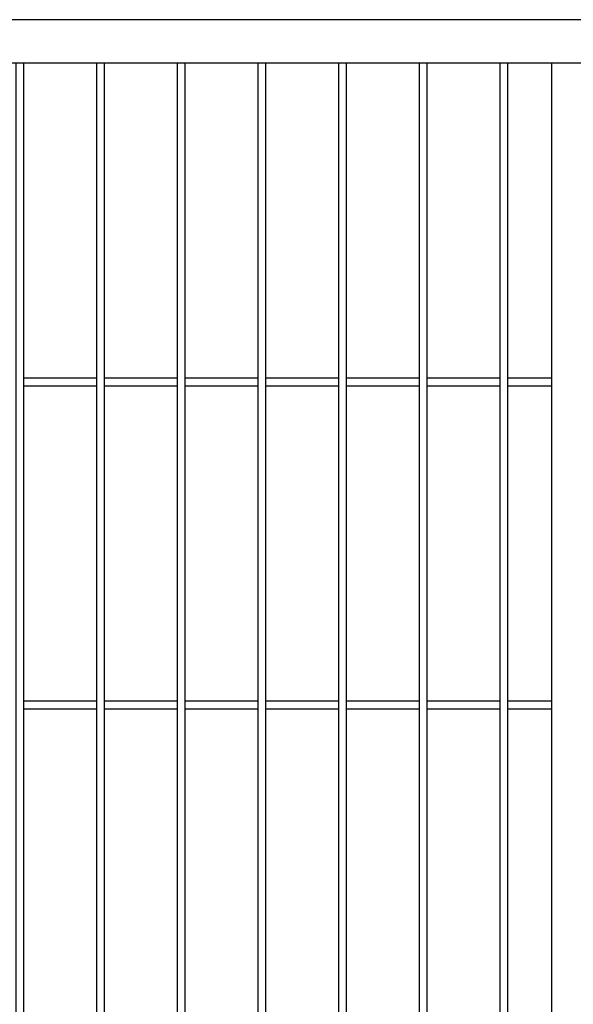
# Model space of a CAD drawing. Header units: inches. Extents: x 1156 to 71303, y -52654 to 51.
# Tile 150 of 217: x 64793 to 64862, y -41569 to -41447. Entities that reach past the tile are written whole.
import ezdxf

# ---------------------------------------------------------------- set-up
doc = ezdxf.new("R2010")
doc.units = ezdxf.units.IN
doc.header["$MEASUREMENT"] = 0
doc.layers.add('AW OGRODZENIA', color=253, linetype='Continuous')

msp = doc.modelspace()

# ---------------------------------------------------------------- linework, layer by layer
at = {"layer": 'AW OGRODZENIA'}
for p, q in [((64858.965, -41452.874), (64858.965, -41682.074)), ((64793.565, -41491.796), (64802.573, -41491.796)), ((64793.565, -41491.796), (64802.573, -41491.796)), ((64793.565, -41491.796), (64802.573, -41491.796)), ((64793.565, -41491.796), (64802.573, -41491.796)), ((64793.565, -41491.796), (64802.573, -41491.796)), ((64793.565, -41491.796), (64802.573, -41491.796)), ((64793.565, -41491.796), (64802.573, -41491.796)), ((64793.565, -41491.796), (64802.573, -41491.796)), ((64793.565, -41491.796), (64802.573, -41491.796)), ((64793.565, -41491.796), (64802.573, -41491.796)), ((64793.565, -41491.796), (64802.573, -41491.796)), ((64793.565, -41491.796), (64802.573, -41491.796)), ((64793.565, -41491.796), (64802.573, -41491.796)), ((64793.565, -41491.796), (64802.573, -41491.796)), ((64793.565, -41491.796), (64802.573, -41491.796)), ((64793.565, -41491.796), (64802.573, -41491.796)), ((64793.565, -41491.796), (64802.573, -41491.796)), ((64793.565, -41491.796), (64802.573, -41491.796)), ((64793.565, -41491.796), (64802.573, -41491.796)), ((64793.565, -41491.796), (64802.573, -41491.796)), ((64793.565, -41491.796), (64802.573, -41491.796)), ((64793.565, -41491.796), (64802.573, -41491.796)), ((64793.565, -41491.796), (64802.573, -41491.796)), ((64793.565, -41491.796), (64802.573, -41491.796)), ((64793.565, -41491.796), (64802.573, -41491.796)), ((64803.565, -41491.796), (64812.573, -41491.796)), ((64803.565, -41491.796), (64812.573, -41491.796)), ((64803.565, -41491.796), (64812.573, -41491.796)), ((64803.565, -41491.796), (64812.573, -41491.796)), ((64803.565, -41491.796), (64812.573, -41491.796)), ((64803.565, -41491.796), (64812.573, -41491.796)), ((64803.565, -41491.796), (64812.573, -41491.796)), ((64803.565, -41491.796), (64812.573, -41491.796)), ((64803.565, -41491.796), (64812.573, -41491.796)), ((64803.565, -41491.796), (64812.573, -41491.796)), ((64803.565, -41491.796), (64812.573, -41491.796)), ((64803.565, -41491.796), (64812.573, -41491.796)), ((64803.565, -41491.796), (64812.573, -41491.796)), ((64803.565, -41491.796), (64812.573, -41491.796)), ((64803.565, -41491.796), (64812.573, -41491.796)), ((64803.565, -41491.796), (64812.573, -41491.796)), ((64803.565, -41491.796), (64812.573, -41491.796)), ((64803.565, -41491.796), (64812.573, -41491.796)), ((64803.565, -41491.796), (64812.573, -41491.796)), ((64803.565, -41491.796), (64812.573, -41491.796)), ((64803.565, -41491.796), (64812.573, -41491.796)), ((64803.565, -41491.796), (64812.573, -41491.796)), ((64803.565, -41491.796), (64812.573, -41491.796)), ((64803.565, -41491.796), (64812.573, -41491.796)), ((64803.565, -41491.796), (64812.573, -41491.796)), ((64813.565, -41491.796), (64822.573, -41491.796)), ((64813.565, -41491.796), (64822.573, -41491.796)), ((64813.565, -41491.796), (64822.573, -41491.796)), ((64813.565, -41491.796), (64822.573, -41491.796)), ((64813.565, -41491.796), (64822.573, -41491.796)), ((64813.565, -41491.796), (64822.573, -41491.796)), ((64813.565, -41491.796), (64822.573, -41491.796)), ((64813.565, -41491.796), (64822.573, -41491.796)), ((64813.565, -41491.796), (64822.573, -41491.796)), ((64813.565, -41491.796), (64822.573, -41491.796)), ((64813.565, -41491.796), (64822.573, -41491.796)), ((64813.565, -41491.796), (64822.573, -41491.796)), ((64813.565, -41491.796), (64822.573, -41491.796)), ((64813.565, -41491.796), (64822.573, -41491.796)), ((64813.565, -41491.796), (64822.573, -41491.796)), ((64813.565, -41491.796), (64822.573, -41491.796)), ((64813.565, -41491.796), (64822.573, -41491.796)), ((64813.565, -41491.796), (64822.573, -41491.796)), ((64813.565, -41491.796), (64822.573, -41491.796)), ((64813.565, -41491.796), (64822.573, -41491.796)), ((64813.565, -41491.796), (64822.573, -41491.796)), ((64813.565, -41491.796), (64822.573, -41491.796)), ((64813.565, -41491.796), (64822.573, -41491.796)), ((64813.565, -41491.796), (64822.573, -41491.796)), ((64813.565, -41491.796), (64822.573, -41491.796)), ((64823.565, -41491.796), (64832.573, -41491.796)), ((64823.565, -41491.796), (64832.573, -41491.796)), ((64823.565, -41491.796), (64832.573, -41491.796)), ((64823.565, -41491.796), (64832.573, -41491.796)), ((64823.565, -41491.796), (64832.573, -41491.796)), ((64823.565, -41491.796), (64832.573, -41491.796)), ((64823.565, -41491.796), (64832.573, -41491.796)), ((64823.565, -41491.796), (64832.573, -41491.796)), ((64823.565, -41491.796), (64832.573, -41491.796)), ((64823.565, -41491.796), (64832.573, -41491.796)), ((64823.565, -41491.796), (64832.573, -41491.796)), ((64823.565, -41491.796), (64832.573, -41491.796)), ((64823.565, -41491.796), (64832.573, -41491.796)), ((64823.565, -41491.796), (64832.573, -41491.796)), ((64823.565, -41491.796), (64832.573, -41491.796)), ((64823.565, -41491.796), (64832.573, -41491.796)), ((64823.565, -41491.796), (64832.573, -41491.796)), ((64823.565, -41491.796), (64832.573, -41491.796)), ((64823.565, -41491.796), (64832.573, -41491.796)), ((64823.565, -41491.796), (64832.573, -41491.796)), ((64823.565, -41491.796), (64832.573, -41491.796)), ((64823.565, -41491.796), (64832.573, -41491.796)), ((64823.565, -41491.796), (64832.573, -41491.796)), ((64823.565, -41491.796), (64832.573, -41491.796)), ((64823.565, -41491.796), (64832.573, -41491.796)), ((64833.565, -41491.796), (64842.573, -41491.796)), ((64833.565, -41491.796), (64842.573, -41491.796)), ((64833.565, -41491.796), (64842.573, -41491.796)), ((64833.565, -41491.796), (64842.573, -41491.796)), ((64833.565, -41491.796), (64842.573, -41491.796)), ((64833.565, -41491.796), (64842.573, -41491.796)), ((64833.565, -41491.796), (64842.573, -41491.796)), ((64833.565, -41491.796), (64842.573, -41491.796)), ((64833.565, -41491.796), (64842.573, -41491.796)), ((64833.565, -41491.796), (64842.573, -41491.796)), ((64833.565, -41491.796), (64842.573, -41491.796)), ((64833.565, -41491.796), (64842.573, -41491.796)), ((64833.565, -41491.796), (64842.573, -41491.796)), ((64833.565, -41491.796), (64842.573, -41491.796)), ((64833.565, -41491.796), (64842.573, -41491.796)), ((64833.565, -41491.796), (64842.573, -41491.796)), ((64833.565, -41491.796), (64842.573, -41491.796)), ((64833.565, -41491.796), (64842.573, -41491.796)), ((64833.565, -41491.796), (64842.573, -41491.796)), ((64833.565, -41491.796), (64842.573, -41491.796)), ((64833.565, -41491.796), (64842.573, -41491.796)), ((64833.565, -41491.796), (64842.573, -41491.796)), ((64833.565, -41491.796), (64842.573, -41491.796)), ((64833.565, -41491.796), (64842.573, -41491.796)), ((64833.565, -41491.796), (64842.573, -41491.796)), ((64843.565, -41491.796), (64852.573, -41491.796)), ((64843.565, -41491.796), (64852.573, -41491.796)), ((64843.565, -41491.796), (64852.573, -41491.796)), ((64843.565, -41491.796), (64852.573, -41491.796)), ((64843.565, -41491.796), (64852.573, -41491.796)), ((64843.565, -41491.796), (64852.573, -41491.796)), ((64843.565, -41491.796), (64852.573, -41491.796)), ((64843.565, -41491.796), (64852.573, -41491.796)), ((64843.565, -41491.796), (64852.573, -41491.796)), ((64843.565, -41491.796), (64852.573, -41491.796)), ((64843.565, -41491.796), (64852.573, -41491.796)), ((64843.565, -41491.796), (64852.573, -41491.796)), ((64843.565, -41491.796), (64852.573, -41491.796)), ((64843.565, -41491.796), (64852.573, -41491.796)), ((64843.565, -41491.796), (64852.573, -41491.796)), ((64843.565, -41491.796), (64852.573, -41491.796)), ((64843.565, -41491.796), (64852.573, -41491.796)), ((64843.565, -41491.796), (64852.573, -41491.796)), ((64843.565, -41491.796), (64852.573, -41491.796)), ((64843.565, -41491.796), (64852.573, -41491.796)), ((64843.565, -41491.796), (64852.573, -41491.796)), ((64843.565, -41491.796), (64852.573, -41491.796)), ((64843.565, -41491.796), (64852.573, -41491.796)), ((64843.565, -41491.796), (64852.573, -41491.796)), ((64843.565, -41491.796), (64852.573, -41491.796)), ((64853.565, -41491.796), (64858.965, -41491.796)), ((64853.565, -41491.796), (64858.965, -41491.796)), ((64853.565, -41491.796), (64858.965, -41491.796)), ((64853.565, -41491.796), (64858.965, -41491.796)), ((64853.565, -41491.796), (64858.965, -41491.796)), ((64853.565, -41491.796), (64858.965, -41491.796)), ((64853.565, -41491.796), (64858.965, -41491.796)), ((64853.565, -41491.796), (64858.965, -41491.796)), ((64853.565, -41491.796), (64858.965, -41491.796)), ((64853.565, -41491.796), (64858.965, -41491.796)), ((64853.565, -41491.796), (64858.965, -41491.796)), ((64853.565, -41491.796), (64858.965, -41491.796)), ((64853.565, -41491.796), (64858.965, -41491.796)), ((64853.565, -41491.796), (64858.965, -41491.796)), ((64853.565, -41491.796), (64858.965, -41491.796)), ((64853.565, -41491.796), (64858.965, -41491.796)), ((64853.565, -41491.796), (64858.965, -41491.796)), ((64853.565, -41491.796), (64858.965, -41491.796)), ((64853.565, -41491.796), (64858.965, -41491.796)), ((64853.565, -41491.796), (64858.965, -41491.796)), ((64853.565, -41491.796), (64858.965, -41491.796)), ((64853.565, -41491.796), (64858.965, -41491.796)), ((64853.565, -41491.796), (64858.965, -41491.796)), ((64853.565, -41491.796), (64858.965, -41491.796)), ((64853.565, -41491.796), (64858.965, -41491.796)), ((64793.565, -41492.796), (64802.573, -41492.796)), ((64793.565, -41492.796), (64802.573, -41492.796)), ((64793.565, -41492.796), (64802.573, -41492.796)), ((64793.565, -41492.796), (64802.573, -41492.796)), ((64793.565, -41492.796), (64802.573, -41492.796)), ((64793.565, -41492.796), (64802.573, -41492.796)), ((64793.565, -41492.796), (64802.573, -41492.796)), ((64793.565, -41492.796), (64802.573, -41492.796)), ((64793.565, -41492.796), (64802.573, -41492.796)), ((64793.565, -41492.796), (64802.573, -41492.796)), ((64793.565, -41492.796), (64802.573, -41492.796)), ((64793.565, -41492.796), (64802.573, -41492.796)), ((64793.565, -41492.796), (64802.573, -41492.796)), ((64793.565, -41492.796), (64802.573, -41492.796)), ((64793.565, -41492.796), (64802.573, -41492.796)), ((64793.565, -41492.796), (64802.573, -41492.796)), ((64793.565, -41492.796), (64802.573, -41492.796)), ((64793.565, -41492.796), (64802.573, -41492.796)), ((64793.565, -41492.796), (64802.573, -41492.796)), ((64793.565, -41492.796), (64802.573, -41492.796)), ((64793.565, -41492.796), (64802.573, -41492.796)), ((64793.565, -41492.796), (64802.573, -41492.796)), ((64793.565, -41492.796), (64802.573, -41492.796)), ((64793.565, -41492.796), (64802.573, -41492.796)), ((64793.565, -41492.796), (64802.573, -41492.796)), ((64803.565, -41492.796), (64812.573, -41492.796)), ((64803.565, -41492.796), (64812.573, -41492.796)), ((64803.565, -41492.796), (64812.573, -41492.796)), ((64803.565, -41492.796), (64812.573, -41492.796)), ((64803.565, -41492.796), (64812.573, -41492.796)), ((64803.565, -41492.796), (64812.573, -41492.796)), ((64803.565, -41492.796), (64812.573, -41492.796)), ((64803.565, -41492.796), (64812.573, -41492.796)), ((64803.565, -41492.796), (64812.573, -41492.796)), ((64803.565, -41492.796), (64812.573, -41492.796)), ((64803.565, -41492.796), (64812.573, -41492.796)), ((64803.565, -41492.796), (64812.573, -41492.796)), ((64803.565, -41492.796), (64812.573, -41492.796)), ((64803.565, -41492.796), (64812.573, -41492.796)), ((64803.565, -41492.796), (64812.573, -41492.796)), ((64803.565, -41492.796), (64812.573, -41492.796)), ((64803.565, -41492.796), (64812.573, -41492.796)), ((64803.565, -41492.796), (64812.573, -41492.796)), ((64803.565, -41492.796), (64812.573, -41492.796)), ((64803.565, -41492.796), (64812.573, -41492.796)), ((64803.565, -41492.796), (64812.573, -41492.796)), ((64803.565, -41492.796), (64812.573, -41492.796)), ((64803.565, -41492.796), (64812.573, -41492.796)), ((64803.565, -41492.796), (64812.573, -41492.796)), ((64803.565, -41492.796), (64812.573, -41492.796)), ((64813.565, -41492.796), (64822.573, -41492.796)), ((64813.565, -41492.796), (64822.573, -41492.796)), ((64813.565, -41492.796), (64822.573, -41492.796)), ((64813.565, -41492.796), (64822.573, -41492.796)), ((64813.565, -41492.796), (64822.573, -41492.796)), ((64813.565, -41492.796), (64822.573, -41492.796)), ((64813.565, -41492.796), (64822.573, -41492.796)), ((64813.565, -41492.796), (64822.573, -41492.796)), ((64813.565, -41492.796), (64822.573, -41492.796)), ((64813.565, -41492.796), (64822.573, -41492.796)), ((64813.565, -41492.796), (64822.573, -41492.796)), ((64813.565, -41492.796), (64822.573, -41492.796)), ((64813.565, -41492.796), (64822.573, -41492.796)), ((64813.565, -41492.796), (64822.573, -41492.796)), ((64813.565, -41492.796), (64822.573, -41492.796)), ((64813.565, -41492.796), (64822.573, -41492.796)), ((64813.565, -41492.796), (64822.573, -41492.796)), ((64813.565, -41492.796), (64822.573, -41492.796)), ((64813.565, -41492.796), (64822.573, -41492.796)), ((64813.565, -41492.796), (64822.573, -41492.796)), ((64813.565, -41492.796), (64822.573, -41492.796)), ((64813.565, -41492.796), (64822.573, -41492.796)), ((64813.565, -41492.796), (64822.573, -41492.796)), ((64813.565, -41492.796), (64822.573, -41492.796)), ((64813.565, -41492.796), (64822.573, -41492.796)), ((64823.565, -41492.796), (64832.573, -41492.796)), ((64823.565, -41492.796), (64832.573, -41492.796)), ((64823.565, -41492.796), (64832.573, -41492.796)), ((64823.565, -41492.796), (64832.573, -41492.796)), ((64823.565, -41492.796), (64832.573, -41492.796)), ((64823.565, -41492.796), (64832.573, -41492.796)), ((64823.565, -41492.796), (64832.573, -41492.796)), ((64823.565, -41492.796), (64832.573, -41492.796)), ((64823.565, -41492.796), (64832.573, -41492.796)), ((64823.565, -41492.796), (64832.573, -41492.796)), ((64823.565, -41492.796), (64832.573, -41492.796)), ((64823.565, -41492.796), (64832.573, -41492.796)), ((64823.565, -41492.796), (64832.573, -41492.796)), ((64823.565, -41492.796), (64832.573, -41492.796)), ((64823.565, -41492.796), (64832.573, -41492.796)), ((64823.565, -41492.796), (64832.573, -41492.796)), ((64823.565, -41492.796), (64832.573, -41492.796)), ((64823.565, -41492.796), (64832.573, -41492.796)), ((64823.565, -41492.796), (64832.573, -41492.796)), ((64823.565, -41492.796), (64832.573, -41492.796)), ((64823.565, -41492.796), (64832.573, -41492.796)), ((64823.565, -41492.796), (64832.573, -41492.796)), ((64823.565, -41492.796), (64832.573, -41492.796)), ((64823.565, -41492.796), (64832.573, -41492.796)), ((64823.565, -41492.796), (64832.573, -41492.796)), ((64833.565, -41492.796), (64842.573, -41492.796)), ((64833.565, -41492.796), (64842.573, -41492.796)), ((64833.565, -41492.796), (64842.573, -41492.796)), ((64833.565, -41492.796), (64842.573, -41492.796)), ((64833.565, -41492.796), (64842.573, -41492.796)), ((64833.565, -41492.796), (64842.573, -41492.796)), ((64833.565, -41492.796), (64842.573, -41492.796)), ((64833.565, -41492.796), (64842.573, -41492.796)), ((64833.565, -41492.796), (64842.573, -41492.796)), ((64833.565, -41492.796), (64842.573, -41492.796)), ((64833.565, -41492.796), (64842.573, -41492.796)), ((64833.565, -41492.796), (64842.573, -41492.796)), ((64833.565, -41492.796), (64842.573, -41492.796)), ((64833.565, -41492.796), (64842.573, -41492.796)), ((64833.565, -41492.796), (64842.573, -41492.796)), ((64833.565, -41492.796), (64842.573, -41492.796)), ((64833.565, -41492.796), (64842.573, -41492.796)), ((64833.565, -41492.796), (64842.573, -41492.796)), ((64833.565, -41492.796), (64842.573, -41492.796)), ((64833.565, -41492.796), (64842.573, -41492.796)), ((64833.565, -41492.796), (64842.573, -41492.796)), ((64833.565, -41492.796), (64842.573, -41492.796)), ((64833.565, -41492.796), (64842.573, -41492.796)), ((64833.565, -41492.796), (64842.573, -41492.796)), ((64833.565, -41492.796), (64842.573, -41492.796)), ((64843.565, -41492.796), (64852.573, -41492.796)), ((64843.565, -41492.796), (64852.573, -41492.796)), ((64843.565, -41492.796), (64852.573, -41492.796)), ((64843.565, -41492.796), (64852.573, -41492.796)), ((64843.565, -41492.796), (64852.573, -41492.796)), ((64843.565, -41492.796), (64852.573, -41492.796)), ((64843.565, -41492.796), (64852.573, -41492.796)), ((64843.565, -41492.796), (64852.573, -41492.796)), ((64843.565, -41492.796), (64852.573, -41492.796)), ((64843.565, -41492.796), (64852.573, -41492.796)), ((64843.565, -41492.796), (64852.573, -41492.796)), ((64843.565, -41492.796), (64852.573, -41492.796)), ((64843.565, -41492.796), (64852.573, -41492.796)), ((64843.565, -41492.796), (64852.573, -41492.796)), ((64843.565, -41492.796), (64852.573, -41492.796)), ((64843.565, -41492.796), (64852.573, -41492.796)), ((64843.565, -41492.796), (64852.573, -41492.796)), ((64843.565, -41492.796), (64852.573, -41492.796)), ((64843.565, -41492.796), (64852.573, -41492.796)), ((64843.565, -41492.796), (64852.573, -41492.796)), ((64843.565, -41492.796), (64852.573, -41492.796)), ((64843.565, -41492.796), (64852.573, -41492.796)), ((64843.565, -41492.796), (64852.573, -41492.796)), ((64843.565, -41492.796), (64852.573, -41492.796)), ((64843.565, -41492.796), (64852.573, -41492.796)), ((64853.565, -41492.796), (64858.965, -41492.796)), ((64853.565, -41492.796), (64858.965, -41492.796)), ((64853.565, -41492.796), (64858.965, -41492.796)), ((64853.565, -41492.796), (64858.965, -41492.796)), ((64853.565, -41492.796), (64858.965, -41492.796)), ((64853.565, -41492.796), (64858.965, -41492.796)), ((64853.565, -41492.796), (64858.965, -41492.796)), ((64853.565, -41492.796), (64858.965, -41492.796)), ((64853.565, -41492.796), (64858.965, -41492.796)), ((64853.565, -41492.796), (64858.965, -41492.796)), ((64853.565, -41492.796), (64858.965, -41492.796)), ((64853.565, -41492.796), (64858.965, -41492.796)), ((64853.565, -41492.796), (64858.965, -41492.796)), ((64853.565, -41492.796), (64858.965, -41492.796)), ((64853.565, -41492.796), (64858.965, -41492.796)), ((64853.565, -41492.796), (64858.965, -41492.796)), ((64853.565, -41492.796), (64858.965, -41492.796)), ((64853.565, -41492.796), (64858.965, -41492.796)), ((64853.565, -41492.796), (64858.965, -41492.796)), ((64853.565, -41492.796), (64858.965, -41492.796)), ((64853.565, -41492.796), (64858.965, -41492.796)), ((64853.565, -41492.796), (64858.965, -41492.796)), ((64853.565, -41492.796), (64858.965, -41492.796)), ((64853.565, -41492.796), (64858.965, -41492.796)), ((64853.565, -41492.796), (64858.965, -41492.796)), ((64793.565, -41531.796), (64802.573, -41531.796)), ((64793.565, -41531.796), (64802.573, -41531.796)), ((64793.565, -41531.796), (64802.573, -41531.796)), ((64793.565, -41531.796), (64802.573, -41531.796)), ((64793.565, -41531.796), (64802.573, -41531.796)), ((64793.565, -41531.796), (64802.573, -41531.796)), ((64793.565, -41531.796), (64802.573, -41531.796)), ((64793.565, -41531.796), (64802.573, -41531.796)), ((64793.565, -41531.796), (64802.573, -41531.796)), ((64793.565, -41531.796), (64802.573, -41531.796)), ((64793.565, -41531.796), (64802.573, -41531.796)), ((64793.565, -41531.796), (64802.573, -41531.796)), ((64793.565, -41531.796), (64802.573, -41531.796)), ((64793.565, -41531.796), (64802.573, -41531.796)), ((64793.565, -41531.796), (64802.573, -41531.796)), ((64793.565, -41531.796), (64802.573, -41531.796)), ((64793.565, -41531.796), (64802.573, -41531.796)), ((64793.565, -41531.796), (64802.573, -41531.796)), ((64793.565, -41531.796), (64802.573, -41531.796)), ((64793.565, -41531.796), (64802.573, -41531.796)), ((64793.565, -41531.796), (64802.573, -41531.796)), ((64793.565, -41531.796), (64802.573, -41531.796)), ((64793.565, -41531.796), (64802.573, -41531.796)), ((64793.565, -41531.796), (64802.573, -41531.796)), ((64793.565, -41531.796), (64802.573, -41531.796)), ((64793.565, -41532.796), (64802.573, -41532.796)), ((64793.565, -41532.796), (64802.573, -41532.796)), ((64793.565, -41532.796), (64802.573, -41532.796)), ((64793.565, -41532.796), (64802.573, -41532.796)), ((64793.565, -41532.796), (64802.573, -41532.796)), ((64793.565, -41532.796), (64802.573, -41532.796)), ((64793.565, -41532.796), (64802.573, -41532.796)), ((64793.565, -41532.796), (64802.573, -41532.796)), ((64793.565, -41532.796), (64802.573, -41532.796)), ((64793.565, -41532.796), (64802.573, -41532.796)), ((64793.565, -41532.796), (64802.573, -41532.796)), ((64793.565, -41532.796), (64802.573, -41532.796)), ((64793.565, -41532.796), (64802.573, -41532.796)), ((64793.565, -41532.796), (64802.573, -41532.796)), ((64793.565, -41532.796), (64802.573, -41532.796)), ((64793.565, -41532.796), (64802.573, -41532.796)), ((64793.565, -41532.796), (64802.573, -41532.796)), ((64793.565, -41532.796), (64802.573, -41532.796)), ((64793.565, -41532.796), (64802.573, -41532.796)), ((64793.565, -41532.796), (64802.573, -41532.796)), ((64793.565, -41532.796), (64802.573, -41532.796)), ((64793.565, -41532.796), (64802.573, -41532.796)), ((64793.565, -41532.796), (64802.573, -41532.796)), ((64793.565, -41532.796), (64802.573, -41532.796)), ((64793.565, -41532.796), (64802.573, -41532.796)), ((64803.565, -41531.796), (64812.573, -41531.796)), ((64803.565, -41531.796), (64812.573, -41531.796)), ((64803.565, -41531.796), (64812.573, -41531.796)), ((64803.565, -41531.796), (64812.573, -41531.796)), ((64803.565, -41531.796), (64812.573, -41531.796)), ((64803.565, -41531.796), (64812.573, -41531.796)), ((64803.565, -41531.796), (64812.573, -41531.796)), ((64803.565, -41531.796), (64812.573, -41531.796)), ((64803.565, -41531.796), (64812.573, -41531.796)), ((64803.565, -41531.796), (64812.573, -41531.796)), ((64803.565, -41531.796), (64812.573, -41531.796)), ((64803.565, -41531.796), (64812.573, -41531.796)), ((64803.565, -41531.796), (64812.573, -41531.796)), ((64803.565, -41531.796), (64812.573, -41531.796)), ((64803.565, -41531.796), (64812.573, -41531.796)), ((64803.565, -41531.796), (64812.573, -41531.796)), ((64803.565, -41531.796), (64812.573, -41531.796)), ((64803.565, -41531.796), (64812.573, -41531.796)), ((64803.565, -41531.796), (64812.573, -41531.796)), ((64803.565, -41531.796), (64812.573, -41531.796)), ((64803.565, -41531.796), (64812.573, -41531.796)), ((64803.565, -41531.796), (64812.573, -41531.796)), ((64803.565, -41531.796), (64812.573, -41531.796)), ((64803.565, -41531.796), (64812.573, -41531.796)), ((64803.565, -41531.796), (64812.573, -41531.796)), ((64803.565, -41532.796), (64812.573, -41532.796)), ((64803.565, -41532.796), (64812.573, -41532.796)), ((64803.565, -41532.796), (64812.573, -41532.796)), ((64803.565, -41532.796), (64812.573, -41532.796)), ((64803.565, -41532.796), (64812.573, -41532.796)), ((64803.565, -41532.796), (64812.573, -41532.796)), ((64803.565, -41532.796), (64812.573, -41532.796)), ((64803.565, -41532.796), (64812.573, -41532.796)), ((64803.565, -41532.796), (64812.573, -41532.796)), ((64803.565, -41532.796), (64812.573, -41532.796)), ((64803.565, -41532.796), (64812.573, -41532.796)), ((64803.565, -41532.796), (64812.573, -41532.796)), ((64803.565, -41532.796), (64812.573, -41532.796)), ((64803.565, -41532.796), (64812.573, -41532.796)), ((64803.565, -41532.796), (64812.573, -41532.796)), ((64803.565, -41532.796), (64812.573, -41532.796)), ((64803.565, -41532.796), (64812.573, -41532.796)), ((64803.565, -41532.796), (64812.573, -41532.796)), ((64803.565, -41532.796), (64812.573, -41532.796)), ((64803.565, -41532.796), (64812.573, -41532.796)), ((64803.565, -41532.796), (64812.573, -41532.796)), ((64803.565, -41532.796), (64812.573, -41532.796)), ((64803.565, -41532.796), (64812.573, -41532.796)), ((64803.565, -41532.796), (64812.573, -41532.796)), ((64803.565, -41532.796), (64812.573, -41532.796)), ((64813.565, -41531.796), (64822.573, -41531.796)), ((64813.565, -41531.796), (64822.573, -41531.796)), ((64813.565, -41531.796), (64822.573, -41531.796)), ((64813.565, -41531.796), (64822.573, -41531.796)), ((64813.565, -41531.796), (64822.573, -41531.796)), ((64813.565, -41531.796), (64822.573, -41531.796)), ((64813.565, -41531.796), (64822.573, -41531.796)), ((64813.565, -41531.796), (64822.573, -41531.796)), ((64813.565, -41531.796), (64822.573, -41531.796)), ((64813.565, -41531.796), (64822.573, -41531.796)), ((64813.565, -41531.796), (64822.573, -41531.796)), ((64813.565, -41531.796), (64822.573, -41531.796)), ((64813.565, -41531.796), (64822.573, -41531.796)), ((64813.565, -41531.796), (64822.573, -41531.796)), ((64813.565, -41531.796), (64822.573, -41531.796)), ((64813.565, -41531.796), (64822.573, -41531.796)), ((64813.565, -41531.796), (64822.573, -41531.796)), ((64813.565, -41531.796), (64822.573, -41531.796)), ((64813.565, -41531.796), (64822.573, -41531.796)), ((64813.565, -41531.796), (64822.573, -41531.796)), ((64813.565, -41531.796), (64822.573, -41531.796)), ((64813.565, -41531.796), (64822.573, -41531.796)), ((64813.565, -41531.796), (64822.573, -41531.796)), ((64813.565, -41531.796), (64822.573, -41531.796)), ((64813.565, -41531.796), (64822.573, -41531.796)), ((64813.565, -41532.796), (64822.573, -41532.796)), ((64813.565, -41532.796), (64822.573, -41532.796)), ((64813.565, -41532.796), (64822.573, -41532.796)), ((64813.565, -41532.796), (64822.573, -41532.796)), ((64813.565, -41532.796), (64822.573, -41532.796)), ((64813.565, -41532.796), (64822.573, -41532.796)), ((64813.565, -41532.796), (64822.573, -41532.796)), ((64813.565, -41532.796), (64822.573, -41532.796)), ((64813.565, -41532.796), (64822.573, -41532.796)), ((64813.565, -41532.796), (64822.573, -41532.796)), ((64813.565, -41532.796), (64822.573, -41532.796)), ((64813.565, -41532.796), (64822.573, -41532.796)), ((64813.565, -41532.796), (64822.573, -41532.796)), ((64813.565, -41532.796), (64822.573, -41532.796)), ((64813.565, -41532.796), (64822.573, -41532.796)), ((64813.565, -41532.796), (64822.573, -41532.796)), ((64813.565, -41532.796), (64822.573, -41532.796)), ((64813.565, -41532.796), (64822.573, -41532.796)), ((64813.565, -41532.796), (64822.573, -41532.796)), ((64813.565, -41532.796), (64822.573, -41532.796)), ((64813.565, -41532.796), (64822.573, -41532.796)), ((64813.565, -41532.796), (64822.573, -41532.796)), ((64813.565, -41532.796), (64822.573, -41532.796)), ((64813.565, -41532.796), (64822.573, -41532.796)), ((64813.565, -41532.796), (64822.573, -41532.796)), ((64823.565, -41531.796), (64832.573, -41531.796)), ((64823.565, -41531.796), (64832.573, -41531.796)), ((64823.565, -41531.796), (64832.573, -41531.796)), ((64823.565, -41531.796), (64832.573, -41531.796)), ((64823.565, -41531.796), (64832.573, -41531.796)), ((64823.565, -41531.796), (64832.573, -41531.796)), ((64823.565, -41531.796), (64832.573, -41531.796)), ((64823.565, -41531.796), (64832.573, -41531.796)), ((64823.565, -41531.796), (64832.573, -41531.796)), ((64823.565, -41531.796), (64832.573, -41531.796)), ((64823.565, -41531.796), (64832.573, -41531.796)), ((64823.565, -41531.796), (64832.573, -41531.796)), ((64823.565, -41531.796), (64832.573, -41531.796)), ((64823.565, -41531.796), (64832.573, -41531.796)), ((64823.565, -41531.796), (64832.573, -41531.796)), ((64823.565, -41531.796), (64832.573, -41531.796)), ((64823.565, -41531.796), (64832.573, -41531.796)), ((64823.565, -41531.796), (64832.573, -41531.796)), ((64823.565, -41531.796), (64832.573, -41531.796)), ((64823.565, -41531.796), (64832.573, -41531.796)), ((64823.565, -41531.796), (64832.573, -41531.796)), ((64823.565, -41531.796), (64832.573, -41531.796)), ((64823.565, -41531.796), (64832.573, -41531.796)), ((64823.565, -41531.796), (64832.573, -41531.796)), ((64823.565, -41531.796), (64832.573, -41531.796)), ((64823.565, -41532.796), (64832.573, -41532.796)), ((64823.565, -41532.796), (64832.573, -41532.796)), ((64823.565, -41532.796), (64832.573, -41532.796)), ((64823.565, -41532.796), (64832.573, -41532.796)), ((64823.565, -41532.796), (64832.573, -41532.796)), ((64823.565, -41532.796), (64832.573, -41532.796)), ((64823.565, -41532.796), (64832.573, -41532.796)), ((64823.565, -41532.796), (64832.573, -41532.796)), ((64823.565, -41532.796), (64832.573, -41532.796)), ((64823.565, -41532.796), (64832.573, -41532.796)), ((64823.565, -41532.796), (64832.573, -41532.796)), ((64823.565, -41532.796), (64832.573, -41532.796)), ((64823.565, -41532.796), (64832.573, -41532.796)), ((64823.565, -41532.796), (64832.573, -41532.796)), ((64823.565, -41532.796), (64832.573, -41532.796)), ((64823.565, -41532.796), (64832.573, -41532.796)), ((64823.565, -41532.796), (64832.573, -41532.796)), ((64823.565, -41532.796), (64832.573, -41532.796)), ((64823.565, -41532.796), (64832.573, -41532.796)), ((64823.565, -41532.796), (64832.573, -41532.796)), ((64823.565, -41532.796), (64832.573, -41532.796)), ((64823.565, -41532.796), (64832.573, -41532.796)), ((64823.565, -41532.796), (64832.573, -41532.796)), ((64823.565, -41532.796), (64832.573, -41532.796)), ((64823.565, -41532.796), (64832.573, -41532.796)), ((64833.565, -41531.796), (64842.573, -41531.796)), ((64833.565, -41531.796), (64842.573, -41531.796)), ((64833.565, -41531.796), (64842.573, -41531.796)), ((64833.565, -41531.796), (64842.573, -41531.796)), ((64833.565, -41531.796), (64842.573, -41531.796)), ((64833.565, -41531.796), (64842.573, -41531.796)), ((64833.565, -41531.796), (64842.573, -41531.796)), ((64833.565, -41531.796), (64842.573, -41531.796)), ((64833.565, -41531.796), (64842.573, -41531.796)), ((64833.565, -41531.796), (64842.573, -41531.796)), ((64833.565, -41531.796), (64842.573, -41531.796)), ((64833.565, -41531.796), (64842.573, -41531.796)), ((64833.565, -41531.796), (64842.573, -41531.796)), ((64833.565, -41531.796), (64842.573, -41531.796)), ((64833.565, -41531.796), (64842.573, -41531.796)), ((64833.565, -41531.796), (64842.573, -41531.796)), ((64833.565, -41531.796), (64842.573, -41531.796)), ((64833.565, -41531.796), (64842.573, -41531.796)), ((64833.565, -41531.796), (64842.573, -41531.796)), ((64833.565, -41531.796), (64842.573, -41531.796)), ((64833.565, -41531.796), (64842.573, -41531.796)), ((64833.565, -41531.796), (64842.573, -41531.796)), ((64833.565, -41531.796), (64842.573, -41531.796)), ((64833.565, -41531.796), (64842.573, -41531.796)), ((64833.565, -41531.796), (64842.573, -41531.796)), ((64833.565, -41532.796), (64842.573, -41532.796)), ((64833.565, -41532.796), (64842.573, -41532.796)), ((64833.565, -41532.796), (64842.573, -41532.796)), ((64833.565, -41532.796), (64842.573, -41532.796)), ((64833.565, -41532.796), (64842.573, -41532.796)), ((64833.565, -41532.796), (64842.573, -41532.796)), ((64833.565, -41532.796), (64842.573, -41532.796)), ((64833.565, -41532.796), (64842.573, -41532.796)), ((64833.565, -41532.796), (64842.573, -41532.796)), ((64833.565, -41532.796), (64842.573, -41532.796)), ((64833.565, -41532.796), (64842.573, -41532.796)), ((64833.565, -41532.796), (64842.573, -41532.796)), ((64833.565, -41532.796), (64842.573, -41532.796)), ((64833.565, -41532.796), (64842.573, -41532.796)), ((64833.565, -41532.796), (64842.573, -41532.796)), ((64833.565, -41532.796), (64842.573, -41532.796)), ((64833.565, -41532.796), (64842.573, -41532.796)), ((64833.565, -41532.796), (64842.573, -41532.796)), ((64833.565, -41532.796), (64842.573, -41532.796)), ((64833.565, -41532.796), (64842.573, -41532.796)), ((64833.565, -41532.796), (64842.573, -41532.796)), ((64833.565, -41532.796), (64842.573, -41532.796)), ((64833.565, -41532.796), (64842.573, -41532.796)), ((64833.565, -41532.796), (64842.573, -41532.796)), ((64833.565, -41532.796), (64842.573, -41532.796)), ((64843.565, -41531.796), (64852.573, -41531.796)), ((64843.565, -41531.796), (64852.573, -41531.796)), ((64843.565, -41531.796), (64852.573, -41531.796)), ((64843.565, -41531.796), (64852.573, -41531.796)), ((64843.565, -41531.796), (64852.573, -41531.796)), ((64843.565, -41531.796), (64852.573, -41531.796)), ((64843.565, -41531.796), (64852.573, -41531.796)), ((64843.565, -41531.796), (64852.573, -41531.796)), ((64843.565, -41531.796), (64852.573, -41531.796)), ((64843.565, -41531.796), (64852.573, -41531.796)), ((64843.565, -41531.796), (64852.573, -41531.796)), ((64843.565, -41531.796), (64852.573, -41531.796)), ((64843.565, -41531.796), (64852.573, -41531.796)), ((64843.565, -41531.796), (64852.573, -41531.796)), ((64843.565, -41531.796), (64852.573, -41531.796)), ((64843.565, -41531.796), (64852.573, -41531.796)), ((64843.565, -41531.796), (64852.573, -41531.796)), ((64843.565, -41531.796), (64852.573, -41531.796)), ((64843.565, -41531.796), (64852.573, -41531.796)), ((64843.565, -41531.796), (64852.573, -41531.796)), ((64843.565, -41531.796), (64852.573, -41531.796)), ((64843.565, -41531.796), (64852.573, -41531.796)), ((64843.565, -41531.796), (64852.573, -41531.796)), ((64843.565, -41531.796), (64852.573, -41531.796)), ((64843.565, -41531.796), (64852.573, -41531.796)), ((64843.565, -41532.796), (64852.573, -41532.796)), ((64843.565, -41532.796), (64852.573, -41532.796)), ((64843.565, -41532.796), (64852.573, -41532.796)), ((64843.565, -41532.796), (64852.573, -41532.796)), ((64843.565, -41532.796), (64852.573, -41532.796)), ((64843.565, -41532.796), (64852.573, -41532.796)), ((64843.565, -41532.796), (64852.573, -41532.796)), ((64843.565, -41532.796), (64852.573, -41532.796)), ((64843.565, -41532.796), (64852.573, -41532.796)), ((64843.565, -41532.796), (64852.573, -41532.796)), ((64843.565, -41532.796), (64852.573, -41532.796)), ((64843.565, -41532.796), (64852.573, -41532.796)), ((64843.565, -41532.796), (64852.573, -41532.796)), ((64843.565, -41532.796), (64852.573, -41532.796)), ((64843.565, -41532.796), (64852.573, -41532.796)), ((64843.565, -41532.796), (64852.573, -41532.796)), ((64843.565, -41532.796), (64852.573, -41532.796)), ((64843.565, -41532.796), (64852.573, -41532.796)), ((64843.565, -41532.796), (64852.573, -41532.796)), ((64843.565, -41532.796), (64852.573, -41532.796)), ((64843.565, -41532.796), (64852.573, -41532.796)), ((64843.565, -41532.796), (64852.573, -41532.796)), ((64843.565, -41532.796), (64852.573, -41532.796)), ((64843.565, -41532.796), (64852.573, -41532.796)), ((64843.565, -41532.796), (64852.573, -41532.796)), ((64853.565, -41531.796), (64858.965, -41531.796)), ((64853.565, -41531.796), (64858.965, -41531.796)), ((64853.565, -41531.796), (64858.965, -41531.796)), ((64853.565, -41531.796), (64858.965, -41531.796)), ((64853.565, -41531.796), (64858.965, -41531.796)), ((64853.565, -41531.796), (64858.965, -41531.796)), ((64853.565, -41531.796), (64858.965, -41531.796)), ((64853.565, -41531.796), (64858.965, -41531.796)), ((64853.565, -41531.796), (64858.965, -41531.796)), ((64853.565, -41531.796), (64858.965, -41531.796)), ((64853.565, -41531.796), (64858.965, -41531.796)), ((64853.565, -41531.796), (64858.965, -41531.796)), ((64853.565, -41531.796), (64858.965, -41531.796)), ((64853.565, -41531.796), (64858.965, -41531.796)), ((64853.565, -41531.796), (64858.965, -41531.796)), ((64853.565, -41531.796), (64858.965, -41531.796)), ((64853.565, -41531.796), (64858.965, -41531.796)), ((64853.565, -41531.796), (64858.965, -41531.796)), ((64853.565, -41531.796), (64858.965, -41531.796)), ((64853.565, -41531.796), (64858.965, -41531.796)), ((64853.565, -41531.796), (64858.965, -41531.796)), ((64853.565, -41531.796), (64858.965, -41531.796)), ((64853.565, -41531.796), (64858.965, -41531.796)), ((64853.565, -41531.796), (64858.965, -41531.796)), ((64853.565, -41531.796), (64858.965, -41531.796)), ((64853.565, -41532.796), (64858.965, -41532.796)), ((64853.565, -41532.796), (64858.965, -41532.796)), ((64853.565, -41532.796), (64858.965, -41532.796)), ((64853.565, -41532.796), (64858.965, -41532.796)), ((64853.565, -41532.796), (64858.965, -41532.796)), ((64853.565, -41532.796), (64858.965, -41532.796)), ((64853.565, -41532.796), (64858.965, -41532.796)), ((64853.565, -41532.796), (64858.965, -41532.796)), ((64853.565, -41532.796), (64858.965, -41532.796)), ((64853.565, -41532.796), (64858.965, -41532.796)), ((64853.565, -41532.796), (64858.965, -41532.796)), ((64853.565, -41532.796), (64858.965, -41532.796)), ((64853.565, -41532.796), (64858.965, -41532.796)), ((64853.565, -41532.796), (64858.965, -41532.796)), ((64853.565, -41532.796), (64858.965, -41532.796)), ((64853.565, -41532.796), (64858.965, -41532.796)), ((64853.565, -41532.796), (64858.965, -41532.796)), ((64853.565, -41532.796), (64858.965, -41532.796)), ((64853.565, -41532.796), (64858.965, -41532.796)), ((64853.565, -41532.796), (64858.965, -41532.796)), ((64853.565, -41532.796), (64858.965, -41532.796)), ((64853.565, -41532.796), (64858.965, -41532.796)), ((64853.565, -41532.796), (64858.965, -41532.796)), ((64853.565, -41532.796), (64858.965, -41532.796)), ((64853.565, -41532.796), (64858.965, -41532.796))]:
    msp.add_line(p, q, dxfattribs=at)
for points in [[(64621.665, -41687.474), (65101.665, -41687.474), (65101.665, -41447.474), (64621.665, -41447.474)], [(64627.065, -41682.074), (65096.265, -41682.074), (65096.265, -41452.874), (64627.065, -41452.874)], [(64793.565, -41452.874), (64792.573, -41452.874), (64792.573, -41682.074), (64793.565, -41682.074)], [(64803.565, -41452.874), (64802.573, -41452.874), (64802.573, -41682.074), (64803.565, -41682.074)], [(64813.565, -41452.874), (64812.573, -41452.874), (64812.573, -41682.074), (64813.565, -41682.074)], [(64823.565, -41452.874), (64822.573, -41452.874), (64822.573, -41682.074), (64823.565, -41682.074)], [(64833.565, -41452.874), (64832.573, -41452.874), (64832.573, -41682.074), (64833.565, -41682.074)], [(64843.565, -41452.874), (64842.573, -41452.874), (64842.573, -41682.074), (64843.565, -41682.074)], [(64853.565, -41452.874), (64852.573, -41452.874), (64852.573, -41682.074), (64853.565, -41682.074)]]:
    msp.add_lwpolyline(points, close=True, dxfattribs=at)

doc.saveas('drawing.dxf')
